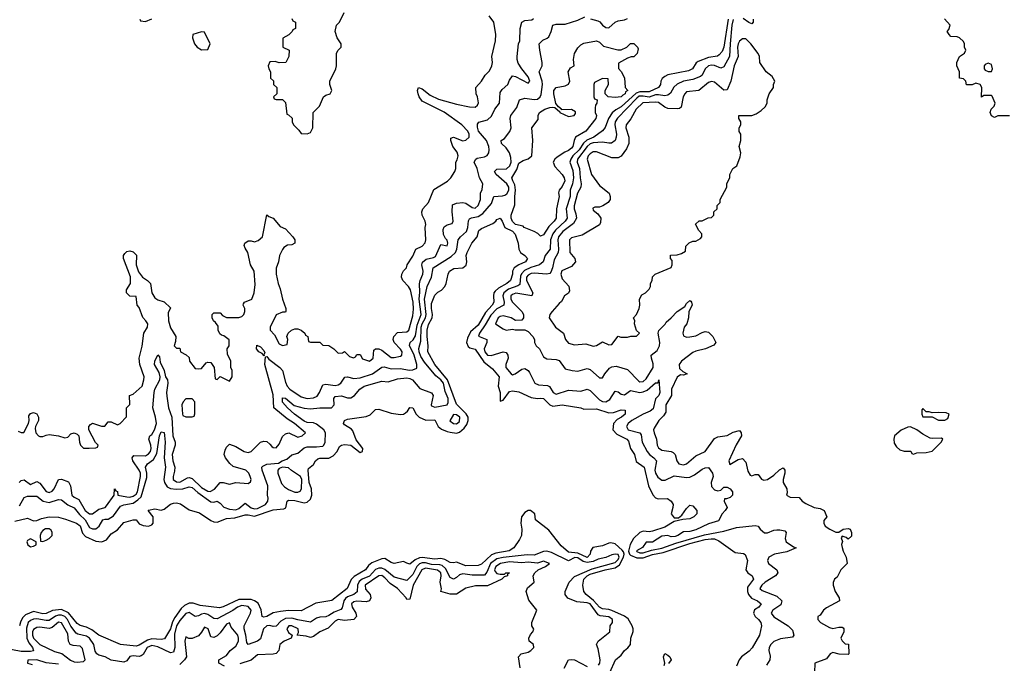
# Model space of a CAD drawing. Header units: inches. Extents: x 2601682 to 2755810, y 449311 to 584050.
# Tile 201 of 256: x 2634601 to 2640933, y 510589 to 514726. Entities that reach past the tile are written whole.
import ezdxf

# ---------------------------------------------------------------- set-up
doc = ezdxf.new("R2010")
doc.units = ezdxf.units.IN
doc.header["$MEASUREMENT"] = 0
doc.layers.add('C6531', color=7, linetype='Continuous')
doc.layers.add('C6541', color=7, linetype='Continuous')

msp = doc.modelspace()

# ---------------------------------------------------------------- linework, layer by layer
at = {"layer": 'C6531', "color": 2}
for points, elevation in [([(2634590, 512082), (2634610, 512072), (2634627.3, 512072.7), (2634658, 512130), (2634662, 512150), (2634660.4, 512179.6), (2634670, 512194), (2634690, 512202), (2634710, 512192), (2634722, 512170), (2634722, 512150), (2634702, 512110), (2634701, 512099), (2634704.7, 512070), (2634722, 512050), (2634730, 512046), (2634750, 512046.8), (2634770, 512056), (2634790, 512058.8), (2634850, 512051), (2634890, 512038), (2634910, 512042), (2634930, 512064.7), (2634951.1, 512071.1), (2634970, 512062), (2634982, 512050), (2634984.7, 512010), (2634992, 511990), (2635010, 511972), (2635048.4, 511971.6), (2635090, 511974), (2635102, 511978), (2635106, 511990), (2635087.3, 512007.3), (2635046, 512090), (2635046, 512110), (2635056.4, 512123.6), (2635070, 512132), (2635127.3, 512112.7), (2635147.3, 512112.7), (2635170, 512142), (2635190, 512142), (2635230, 512122), (2635246, 512130), (2635287.3, 512172.7), (2635288, 512230), (2635308.4, 512251.6), (2635306, 512310), (2635330, 512318), (2635388, 512370), (2635399, 512410), (2635402, 512430), (2635374, 512510), (2635368.7, 512550), (2635388.4, 512628.4), (2635399, 512710), (2635422, 512750), (2635424, 512770), (2635412.7, 512790), (2635392, 512812), (2635370, 512875.3), (2635355.3, 512890), (2635350, 512946), (2635310, 512948), (2635288, 512970), (2635288, 512990), (2635313.2, 513030), (2635312.7, 513072.7), (2635268.7, 513190), (2635268.7, 513210), (2635276, 513224), (2635290, 513236), (2635310, 513240.7), (2635330, 513234), (2635352.5, 513212.5), (2635350.6, 513150), (2635365.5, 513105.5), (2635390, 513071), (2635422, 513050), (2635442, 513030), (2635451, 512970), (2635470, 512938), (2635490, 512924.7), (2635530, 512912), (2635570, 512874), (2635571.1, 512871.1), (2635556, 512844), (2635558, 512790), (2635570, 512744.7), (2635604.7, 512690), (2635603.6, 512656.4), (2635594, 512630), (2635610, 512614), (2635630, 512614), (2635634, 512590), (2635671.6, 512571.6), (2635690, 512554), (2635692, 512530), (2635730, 512484.7), (2635750, 512481), (2635770, 512484.7), (2635800.2, 512519.8), (2635810, 512524.7), (2635830, 512522), (2635851.3, 512490), (2635858, 512418), (2635870, 512414), (2635890, 512432), (2635950, 512402), (2635968, 512430), (2635968, 512470), (2635958, 512490), (2635958, 512530), (2635936.4, 512576.4), (2635935.3, 512610), (2635948, 512630), (2635947.3, 512667.3), (2635913.6, 512693.6), (2635898, 512698), (2635887.3, 512707.3), (2635878, 512730), (2635876.4, 512756.4), (2635860.4, 512780.4), (2635848, 512790), (2635838, 512810), (2635838, 512830), (2635850, 512842), (2635890, 512842), (2635904.7, 512824.7), (2635931.3, 512811.3), (2635950, 512811), (2636010, 512811.3), (2636030, 512818), (2636042, 512830), (2636048.7, 512850), (2636048.7, 512870), (2636038, 512890), (2636040.4, 512899.6), (2636046, 512910), (2636094, 512930), (2636109.2, 512970), (2636115.1, 513024.9), (2636109.3, 513110), (2636086, 513150), (2636069, 513230), (2636050, 513258), (2636044.7, 513275.3), (2636048.7, 513290), (2636070, 513304.7), (2636090, 513304.7), (2636110, 513298), (2636133.6, 513306.4), (2636162, 513330), (2636190, 513472), (2636202, 513462), (2636230.5, 513450.5), (2636276.9, 513396.9), (2636310, 513382), (2636358, 513330), (2636371, 513310), (2636370, 513288.7), (2636350, 513279), (2636323.5, 513276.5), (2636298.8, 513261.2), (2636290, 513248.7), (2636271, 513210), (2636266, 513170), (2636251.1, 513128.9), (2636251, 513090), (2636262.8, 513030), (2636276.8, 512996.8), (2636291, 512930), (2636312, 512870), (2636312, 512850), (2636310, 512846), (2636290, 512846), (2636250, 512828), (2636212, 512750), (2636212, 512730), (2636239.8, 512699.8), (2636270, 512642), (2636290, 512632), (2636322, 512638), (2636326, 512670), (2636318, 512690), (2636328, 512710), (2636349, 512731), (2636370, 512738), (2636390, 512738), (2636410.9, 512730.9), (2636434, 512710), (2636438, 512698), (2636454, 512690), (2636458, 512658), (2636470, 512654), (2636530, 512654), (2636550, 512634), (2636590, 512632), (2636622, 512610), (2636650, 512582), (2636676.4, 512583.6), (2636690, 512594), (2636721, 512561), (2636747.3, 512552.7), (2636760.4, 512559.6), (2636770, 512574), (2636790, 512574), (2636806.4, 512546.4), (2636850, 512531.3), (2636873.2, 512550), (2636878, 512602), (2636890, 512611.3), (2636910, 512611), (2636930, 512601), (2636990, 512554.8), (2637010, 512554), (2637050, 512562.8), (2637059, 512570), (2637060.9, 512590), (2637050, 512609), (2637009, 512650), (2637002.7, 512670), (2637006, 512690), (2637030, 512714.8), (2637090, 512720.5), (2637102.7, 512730), (2637130, 512822), (2637134.3, 512865.7), (2637132.3, 512910), (2637114.5, 512990), (2637102, 513010), (2637065.2, 513050), (2637056, 513070), (2637059, 513090), (2637070, 513112), (2637088.9, 513131.1), (2637093.2, 513150), (2637130, 513206), (2637149, 513250), (2637190, 513271), (2637209.3, 513290.7), (2637212.7, 513310), (2637209.4, 513389.4), (2637213.6, 513410), (2637209.4, 513430), (2637189.5, 513470), (2637187, 513490), (2637194.5, 513510), (2637230, 513551), (2637264.7, 513635.3), (2637351.3, 513688.7), (2637372.7, 513710), (2637399.3, 513750), (2637405.2, 513770), (2637406, 513810), (2637414.9, 513825.1), (2637420.5, 513850), (2637414.3, 513874.3), (2637387.3, 513910), (2637372.7, 513950), (2637374.6, 513965.4), (2637390, 513970.7), (2637450, 513947.7), (2637470, 513950.8), (2637492.3, 513970), (2637491.6, 513990), (2637482, 514010), (2637444.5, 514050), (2637331, 514131), (2637190, 514202.7), (2637169.7, 514229.7), (2637163.7, 514250), (2637159, 514270), (2637166, 514290), (2637190, 514281), (2637241.3, 514241.3), (2637294.2, 514214.2), (2637410, 514183.1), (2637494, 514166), (2637530, 514164.9), (2637544.1, 514175.9), (2637552.1, 514192.1), (2637546, 514230), (2637537.2, 514250), (2637535.3, 514290), (2637570, 514331.3), (2637594, 514370), (2637622, 514398), (2637638, 514430), (2637640.9, 514450), (2637637.2, 514490), (2637661.2, 514590), (2637662.7, 514630), (2637649.4, 514709.4), (2637621.2, 514750)], 26), ([(2634597, 511750), (2634610, 511764.9), (2634630, 511767.3), (2634670, 511738.8), (2634710, 511758), (2634730, 511746), (2634770, 511693.4), (2634790, 511686.7), (2634810, 511695.5), (2634822.9, 511710), (2634849.5, 511770.5), (2634870, 511773.4), (2634915.1, 511755.1), (2634928.5, 511730), (2634936.4, 511670), (2634950, 511656.4), (2634980.9, 511640.9), (2635021.3, 511570), (2635050, 511550.4), (2635070, 511550.4), (2635110, 511579.5), (2635149.7, 511590.3), (2635159.8, 511600.2), (2635209, 511670), (2635210, 511711.3), (2635218, 511698), (2635230, 511694), (2635232, 511670), (2635290, 511659.6), (2635310, 511657.6), (2635330, 511662.2), (2635350, 511675.3), (2635358, 511690), (2635378.7, 511790), (2635378, 511810), (2635369.7, 511830), (2635327.8, 511890), (2635324.5, 511910), (2635335.5, 511924.5), (2635410, 511922), (2635430, 511934.4), (2635441.1, 511950), (2635445.7, 511970), (2635443.5, 511990), (2635431.5, 512030), (2635437, 512050), (2635450, 512060.4), (2635468.6, 512090), (2635479.8, 512130), (2635475.1, 512170), (2635456.9, 512230), (2635465.1, 512330), (2635469.8, 512350.2), (2635501.3, 512410), (2635503.6, 512430), (2635498.4, 512458.4), (2635467.6, 512510), (2635470, 512532), (2635490, 512571), (2635498.8, 512558.8), (2635504, 512524), (2635530, 512472), (2635539.1, 512430), (2635550.4, 512410), (2635553.4, 512390), (2635544.2, 512330), (2635546.3, 512306.3), (2635557, 512230), (2635579, 512170), (2635586, 512050), (2635601.6, 512010), (2635601.6, 511990), (2635581.7, 511930), (2635584.6, 511890), (2635598, 511850), (2635596.9, 511823.1), (2635587.2, 511790), (2635588.5, 511770), (2635610, 511754.4), (2635630, 511752.2), (2635679.7, 511780.3), (2635690, 511783.1), (2635710, 511777.6), (2635770, 511718.9), (2635810, 511694.9), (2635826.2, 511693.8), (2635852.8, 511707.2), (2635890, 511750.7), (2635910, 511750.6), (2635950, 511740.7), (2635990, 511750.5), (2636070, 511744.9), (2636085.2, 511754.8), (2636089.2, 511770), (2636083.7, 511790), (2636074.5, 511810), (2636056, 511830), (2635974.3, 511854.3), (2635952.6, 511872.6), (2635924.5, 511910), (2635916.2, 511930), (2635921.6, 511958.4), (2635930, 511978), (2635950, 511998), (2635990, 511982.8), (2636044.7, 511950), (2636070, 511944), (2636090, 511951), (2636150, 512011), (2636170, 512016), (2636190, 512014.8), (2636210, 511998), (2636221.4, 511981.4), (2636230, 511976), (2636250, 511974.8), (2636270, 511998), (2636290, 512046), (2636310, 512064), (2636330.7, 512070.7), (2636390, 512042.8), (2636418, 512050), (2636439, 512070), (2636369, 512130), (2636320.8, 512160.8), (2636235.1, 512230), (2636230, 512315.3), (2636177.6, 512510), (2636181.2, 512558.8), (2636190, 512561), (2636203.8, 512543.8), (2636273.4, 512490), (2636290.3, 512470.3), (2636310, 512396), (2636321.6, 512370), (2636337.3, 512350), (2636410, 512301.6), (2636450, 512290.5), (2636490, 512296.3), (2636513.6, 512306.4), (2636529.3, 512330), (2636550, 512378), (2636570, 512382.8), (2636630, 512374.4), (2636650, 512379.3), (2636666, 512390), (2636692.7, 512427.3), (2636710, 512430.6), (2636750, 512420.4), (2636790, 512424.2), (2636870, 512450.3), (2636930, 512492.2), (2636945.3, 512494.7), (2636990, 512482.6), (2637050, 512484.2), (2637106.5, 512473.5), (2637130, 512474.9), (2637154.2, 512485.8), (2637155.1, 512510), (2637137.8, 512570), (2637108, 512632), (2637111.8, 512650), (2637131.6, 512668.4), (2637146.4, 512693.6), (2637157.8, 512762.2), (2637182.9, 512830), (2637170.7, 512930), (2637174.7, 512974.7), (2637172.7, 513027.3), (2637175.6, 513050), (2637193, 513090), (2637195.1, 513110), (2637187.6, 513150), (2637191.6, 513168.4), (2637214.3, 513185.7), (2637262.8, 513197.2), (2637275.3, 513204.7), (2637310, 513281), (2637350, 513272), (2637355.1, 513290), (2637350, 513308), (2637338.6, 513318.6), (2637325.6, 513345.6), (2637323.6, 513376.4), (2637330, 513394.8), (2637350, 513407.7), (2637383.1, 513416.9), (2637389, 513430), (2637381.6, 513490), (2637383.7, 513536.3), (2637410, 513547.7), (2637450.6, 513550.6), (2637470, 513546.8), (2637510, 513519.1), (2637530, 513514), (2637550, 513531.3), (2637565.2, 513570), (2637565.2, 513610), (2637574.2, 513634.2), (2637578.4, 513670), (2637558, 513710), (2637544, 513770), (2637524, 513810), (2637534, 513830), (2637543.9, 513836.1), (2637590, 513845.5), (2637606.6, 513853.4), (2637617.2, 513870), (2637619.5, 513890), (2637617.6, 513910), (2637603.6, 513950), (2637551.8, 514010), (2637544.1, 514035.9), (2637545.2, 514054.8), (2637553.6, 514066.4), (2637610, 514082.8), (2637634.5, 514105.5), (2637657.2, 514150), (2637686, 514190), (2637690, 514258), (2637703.3, 514276.7), (2637739.3, 514310), (2637750, 514338), (2637770, 514364.7), (2637790, 514361), (2637870, 514318), (2637882, 514330), (2637870, 514359), (2637829.5, 514409.5), (2637806.8, 514446.8), (2637799.3, 514470), (2637799.3, 514490), (2637809.2, 514570), (2637817.2, 514590), (2637819.5, 514670), (2637829.2, 514710), (2637850, 514720.7), (2637894, 514726), (2637906, 514734)], 22), ([(2634598.4, 511601.6), (2634630, 511654.9), (2634650, 511663.8), (2634710, 511663), (2634751.5, 511631.6), (2634790, 511622.6), (2634850, 511642.4), (2634870, 511640.4), (2634910, 511608.2), (2634950, 511588), (2634985.3, 511545.3), (2635022.3, 511510), (2635050, 511462.4), (2635070, 511452.4), (2635090, 511453), (2635112.7, 511470), (2635135.3, 511510), (2635150, 511516.3), (2635170, 511516.3), (2635204.2, 511535.8), (2635250, 511599.1), (2635270, 511608), (2635330, 511617.4), (2635361.3, 511638.7), (2635380.9, 511659.1), (2635417.6, 511782.4), (2635419.3, 511810), (2635409.8, 511850.2), (2635423.7, 511870), (2635460.6, 511899.4), (2635483.5, 511936.5), (2635499.6, 512050), (2635510, 512076), (2635530, 512072), (2635532.8, 512052.8), (2635535.8, 512010), (2635530.3, 511910), (2635537.6, 511850), (2635528.7, 511770), (2635532, 511750), (2635550, 511723.8), (2635571.5, 511711.5), (2635607.3, 511707.3), (2635650, 511710.2), (2635690, 511722.6), (2635710, 511718), (2635746.2, 511686.2), (2635830, 511627.3), (2635850, 511624), (2635870.5, 511630.5), (2635890, 511618.8), (2635912.7, 511592.8), (2635950, 511578.9), (2635990, 511575.3), (2636010, 511584.6), (2636050, 511618), (2636090, 511587.6), (2636110, 511582), (2636130, 511583.9), (2636181.6, 511610), (2636196.2, 511630), (2636199.5, 511650), (2636195.1, 511670), (2636195.6, 511730), (2636159.5, 511830), (2636159, 511850), (2636164.1, 511855.9), (2636190, 511868), (2636265.6, 511874.4), (2636288, 511890), (2636318.9, 511901.1), (2636352, 511928), (2636390, 511940.4), (2636430, 511974), (2636450, 511981.3), (2636510, 511979.5), (2636550, 511985.5), (2636557.2, 511990), (2636565.1, 512010), (2636567.8, 512070), (2636556.2, 512090), (2636510, 512125.4), (2636490, 512135.1), (2636450, 512137.4), (2636430, 512144.4), (2636367.8, 512190), (2636322.9, 512230), (2636290, 512266.6), (2636290, 512294.8), (2636310, 512292.4), (2636365.9, 512245.8), (2636430, 512228.8), (2636470, 512224.9), (2636530, 512231.6), (2636606, 512230), (2636622.7, 512250), (2636622, 512290), (2636630, 512302.8), (2636670, 512307.7), (2636710, 512294.8), (2636730, 512296), (2636754, 512310), (2636788.7, 512350), (2636815.3, 512370), (2636930, 512402.8), (2636970, 512398.8), (2637030, 512418.4), (2637090, 512423.7), (2637110, 512420.3), (2637127.7, 512410), (2637174.7, 512354.7), (2637248.2, 512328.2), (2637259.1, 512310), (2637247.3, 512250), (2637250, 512244.7), (2637270, 512236.3), (2637349.5, 512250.5), (2637355.6, 512264.4), (2637356, 512290), (2637336.1, 512336.1), (2637325.4, 512390), (2637310, 512410.9), (2637277.3, 512437.3), (2637204.1, 512524.1), (2637180.7, 512560.7), (2637169.8, 512590.2), (2637168.6, 512611.4), (2637179.6, 512660.4), (2637183.4, 512750), (2637189.4, 512770.6), (2637210.7, 512810), (2637214.8, 512830), (2637205.3, 512930), (2637220.4, 513010), (2637249.7, 513070), (2637259.6, 513130), (2637376.4, 513203.6), (2637402.6, 513230), (2637412.6, 513250), (2637420.5, 513310), (2637435.6, 513330), (2637475.2, 513364.8), (2637483.9, 513390), (2637487.2, 513432.8), (2637494.3, 513445.7), (2637507.3, 513452.7), (2637550, 513462), (2637578.7, 513481.3), (2637635.8, 513544.2), (2637649.7, 513590.3), (2637706.5, 513593.5), (2637721.4, 513598.5), (2637733.5, 513606.5), (2637747.1, 513630), (2637746.2, 513650), (2637734.5, 513670), (2637666, 513730), (2637654.5, 513750), (2637670, 513765.5), (2637732.3, 513767.7), (2637753.9, 513786.1), (2637761.1, 513810), (2637760.5, 513840.5), (2637750.9, 513870.9), (2637730, 513902.7), (2637699, 513930), (2637698, 513950), (2637718, 513962), (2637753.3, 514006.7), (2637760.7, 514030), (2637755.1, 514090), (2637759.3, 514110), (2637797.5, 514162.5), (2637815.3, 514210), (2637850, 514221.6), (2637910, 514213.1), (2637930, 514215.3), (2637947.6, 514230), (2637955.4, 514244.6), (2637964.2, 514310), (2637961.7, 514330), (2637941.2, 514390), (2637960.9, 514430), (2637960.9, 514450), (2637945.2, 514530), (2637942, 514570), (2637964.7, 514595.3), (2637993.6, 514606.4), (2638004, 514616), (2638019, 514650), (2638030, 514691.3), (2638050, 514698), (2638110, 514697.3), (2638190, 514723), (2638236, 514744)], 18), ([(2635374, 514730), (2635378, 514718), (2635410, 514714), (2635450, 514732)], 30), ([(2636350, 514734), (2636358, 514718), (2636374, 514710), (2636374, 514670), (2636358, 514662), (2636354, 514650), (2636331.1, 514628.9), (2636292.7, 514607.3), (2636294, 514550), (2636334, 514530), (2636332, 514490), (2636312, 514450), (2636270, 514448), (2636243.6, 514456.4), (2636210, 514455.3), (2636198, 514430), (2636202, 514410), (2636214, 514390), (2636214, 514350), (2636232.7, 514332.7), (2636234, 514310), (2636254, 514290), (2636254, 514250), (2636234, 514230), (2636238, 514218), (2636250, 514214), (2636290, 514214), (2636310, 514194), (2636318, 514118), (2636330, 514114), (2636352.7, 514092.7), (2636354, 514070), (2636362, 514050), (2636396.9, 514016.9), (2636410, 513994), (2636450, 513992), (2636470, 514002), (2636486, 514030), (2636488, 514130), (2636528.9, 514171.1), (2636555.3, 514230), (2636570, 514241), (2636598, 514250), (2636608.7, 514270), (2636595.3, 514310), (2636595.3, 514330), (2636634, 514410), (2636639, 514430), (2636638, 514510), (2636648.9, 514531.1), (2636668, 514550), (2636668, 514570), (2636642, 514610), (2636628.9, 514651.1), (2636638, 514690), (2636658, 514710), (2636688.4, 514771.6)], 30), ([(2639157.1, 514730), (2639128.5, 514550), (2639118, 514522), (2639100.3, 514499.7), (2639088.5, 514491.5), (2639030, 514483.5), (2638963.4, 514456.6), (2638951.8, 514448.2), (2638928.7, 514411.3), (2638902.6, 514397.4), (2638770, 514371.1), (2638750, 514362), (2638732.7, 514347.3), (2638723.7, 514330), (2638721.3, 514310), (2638708.9, 514291.1), (2638650, 514262.2), (2638590, 514262.8), (2638566.2, 514253.8), (2638470, 514165.1), (2638434.3, 514145.7), (2638412.3, 514127.7), (2638388.2, 514091.8), (2638367.2, 514032.8), (2638348.9, 514011.1), (2638293, 513970), (2638247.7, 513952.3), (2638227, 513933), (2638198.2, 513890), (2638159.1, 513850), (2638144.9, 513830), (2638139.5, 513810), (2638157.4, 513757.4), (2638161.8, 513710), (2638156.5, 513670), (2638140.2, 513630), (2638140.8, 513590), (2638115.2, 513510), (2638122, 513450), (2638108.8, 513430), (2638046.8, 513373.2), (2638029.5, 513350.5), (2638015.2, 513310), (2638012, 513250), (2637980.7, 513210), (2637967.3, 513170), (2637942.8, 513150), (2637887.2, 513132.8), (2637847, 513113), (2637828.1, 513091.9), (2637822.7, 513077.3), (2637816.4, 513023.6), (2637805.5, 513014.5), (2637745.5, 512994.5), (2637714.9, 512970), (2637708, 512950), (2637716.9, 512910), (2637714.9, 512890), (2637670, 512866.4), (2637630, 512827.1), (2637595.2, 512764.8), (2637557.1, 512710), (2637551.3, 512691.3), (2637606, 512670), (2637604.9, 512650), (2637588.9, 512610), (2637592.4, 512590), (2637610, 512568.7), (2637632.5, 512567.5), (2637710, 512590.5), (2637730, 512586), (2637740.7, 512570), (2637742, 512550), (2637728, 512510), (2637728, 512490), (2637761, 512450), (2637770, 512444), (2637788, 512450), (2637830, 512478.8), (2637850, 512484.7), (2637870, 512471.3), (2637879, 512459), (2637914, 512390), (2637938, 512378), (2637994.4, 512374.4), (2638008.5, 512368.5), (2638030.8, 512330), (2638050, 512319.3), (2638130, 512345.5), (2638210, 512339.1), (2638250, 512350.6), (2638270, 512342), (2638330, 512281.6), (2638350, 512272.4), (2638370, 512270.4), (2638396.2, 512283.8), (2638430, 512337.3), (2638450, 512334), (2638470, 512318.8), (2638490, 512314), (2638530, 512342), (2638590, 512330.3), (2638610, 512334.3), (2638635.9, 512344.1), (2638690, 512391.3), (2638707.3, 512392.7), (2638710.8, 512410.8), (2638718.4, 512330), (2638710.4, 512310), (2638690.3, 512289.7), (2638674.4, 512225.6), (2638654.8, 512210), (2638610, 512191.1), (2638538, 512150), (2638514.9, 512130), (2638503.8, 512110), (2638514.8, 512090), (2638590, 512070.4), (2638598.4, 512058.4), (2638604.9, 512010), (2638635.5, 511950), (2638650.6, 511930), (2638679.1, 511910), (2638696.3, 511890), (2638686, 511830), (2638690.4, 511810), (2638704.8, 511784.8), (2638730, 511765.5), (2638753, 511767), (2638810, 511794.9), (2638890, 511782.4), (2638910, 511784.9), (2638939.8, 511800.2), (2638990, 511837.1), (2639010, 511845.5), (2639030, 511846.8), (2639056.3, 511810), (2639060.7, 511790), (2639047.3, 511750), (2639050, 511724.7), (2639070, 511704.7), (2639090, 511698), (2639110, 511702), (2639130, 511722), (2639150, 511722), (2639170, 511711.3), (2639184.7, 511690), (2639184.7, 511670), (2639170, 511655.3), (2639146, 511646), (2639134, 511646), (2639132, 511630), (2639150.3, 511589.7), (2639138.8, 511570), (2639119.1, 511550), (2639094.8, 511505.2), (2639030, 511485.1), (2638950, 511447.1), (2638910, 511435.4), (2638870, 511433.2), (2638834, 511410), (2638816.2, 511403.8), (2638790, 511402.6), (2638770, 511409.6), (2638730, 511405.2), (2638671.7, 511368.3), (2638630, 511366.6), (2638606.8, 511333.2), (2638568.5, 511311.5), (2638570, 511306.7), (2638590, 511298), (2638610, 511298.5), (2638664.4, 511315.6), (2638730, 511328), (2638820, 511360), (2639005.2, 511414.8), (2639130, 511439), (2639210, 511461.1), (2639330, 511474.9), (2639350, 511470.7), (2639364, 511450), (2639390, 511427.7), (2639410, 511428), (2639450, 511443.8), (2639470, 511446), (2639490, 511447.7), (2639521, 511441), (2639531, 511430), (2639524, 511390), (2639530.8, 511370), (2639576.9, 511336.9), (2639594, 511330), (2639535.1, 511304.9), (2639456, 511290), (2639418, 511270), (2639410.4, 511250), (2639416.3, 511230), (2639471, 511190), (2639476, 511170), (2639460.7, 511150), (2639395.5, 511110), (2639373.4, 511090), (2639361, 511070), (2639375.9, 511055.9), (2639470, 511021.1), (2639503, 510990), (2639495.8, 510964.2), (2639444, 510930), (2639434, 510910), (2639450, 510888.2), (2639542.8, 510830), (2639570, 510801), (2639580.7, 510770), (2639570, 510757.2), (2639494.4, 510745.6), (2639450, 510728.7), (2639431.3, 510710), (2639421, 510690), (2639418.8, 510670), (2639426.4, 510633.6), (2639426, 510610), (2639403.5, 510576.5)], 18), ([(2639190, 514727.3), (2639181, 514690), (2639169.3, 514570), (2639166.7, 514490), (2639130, 514423.7), (2639110, 514414.5), (2639070, 514431.2), (2639050, 514434), (2639030, 514429.6), (2639010.4, 514410), (2638990.3, 514370), (2638978.9, 514361.1), (2638930, 514341.1), (2638870, 514331.2), (2638828.8, 514311.2), (2638808.5, 514291.5), (2638786, 514254), (2638770, 514240.7), (2638750, 514235.8), (2638710, 514243.8), (2638690, 514242.2), (2638650, 514227.5), (2638610, 514234.7), (2638585.9, 514234.1), (2638570, 514222.4), (2638446.4, 514093.6), (2638431.6, 514070), (2638429.1, 514050), (2638438.3, 513990), (2638437.4, 513970), (2638430, 513949.4), (2638406.6, 513933.4), (2638390, 513931.6), (2638350, 513938.9), (2638290, 513934), (2638270, 513928.7), (2638250, 513911), (2638187.2, 513830), (2638186.9, 513810), (2638202, 513770), (2638204.4, 513710), (2638212.4, 513670), (2638210.4, 513650), (2638189.2, 513610.8), (2638167.4, 513530), (2638166.7, 513510), (2638178.6, 513478.5), (2638180.9, 513450), (2638163.4, 513416.6), (2638094.9, 513365.1), (2638066.3, 513330), (2638060.9, 513310), (2638066.7, 513250), (2638064.6, 513230), (2638037.5, 513182.5), (2638027.9, 513130), (2638017.3, 513102.7), (2638010, 513093.6), (2637990.3, 513089.7), (2637910, 513096.8), (2637890, 513094), (2637870, 513083.6), (2637860.9, 513070), (2637860.2, 513050), (2637900.7, 512970), (2637894, 512950), (2637792.2, 512967.8), (2637770, 512959.6), (2637759.3, 512950), (2637760.3, 512930), (2637770.4, 512910), (2637830.3, 512850.3), (2637840.7, 512830), (2637841, 512810), (2637830, 512795.3), (2637790, 512793.2), (2637762, 512810), (2637710, 512822.7), (2637690, 512818), (2637678.8, 512810), (2637661, 512770), (2637710, 512738), (2637730, 512731), (2637770, 512736), (2637788, 512732), (2637850, 512732), (2637870, 512722), (2637902, 512690), (2637912, 512670), (2637912, 512650), (2637922, 512630), (2637944.7, 512610), (2637970, 512558), (2637990, 512546.8), (2638050, 512541), (2638070, 512534.8), (2638110, 512481), (2638154, 512470), (2638190, 512467.3), (2638250, 512484.7), (2638270, 512478), (2638330, 512424.7), (2638350, 512424.7), (2638364, 512450), (2638394.8, 512485.2), (2638410, 512494.8), (2638438, 512498), (2638510, 512477.3), (2638582.9, 512402.9), (2638590, 512398), (2638610, 512399.3), (2638630, 512417.3), (2638674.3, 512490), (2638674.5, 512514.5), (2638663.6, 512550), (2638662.7, 512570), (2638701, 512599), (2638716.2, 512630), (2638718.4, 512650), (2638706.6, 512710), (2638712, 512728), (2638751.5, 512768.5), (2638758.6, 512781.4), (2638791.5, 512808.5), (2638830, 512850.8), (2638878, 512882), (2638890, 512902), (2638910, 512922), (2638916.9, 512916.9), (2638922, 512910), (2638924.7, 512890), (2638904.7, 512850), (2638902.8, 512810), (2638890.8, 512770), (2638874.8, 512750), (2638866.8, 512710), (2638870, 512694), (2638890, 512686), (2638910, 512686.8), (2638950, 512694.8), (2638990, 512716), (2639010, 512721), (2639030, 512718), (2639058, 512690), (2639078, 512650), (2639065.4, 512634.6), (2639012, 512610), (2638950, 512596), (2638930, 512586.6), (2638857.3, 512530), (2638842, 512510), (2638843.4, 512483.4), (2638864.7, 512464.7), (2638894, 512450), (2638870, 512442), (2638850, 512444), (2638830, 512428.7), (2638793, 512350), (2638793, 512310), (2638755.5, 512250), (2638757, 512203), (2638741.1, 512178.9), (2638710.6, 512150), (2638680.5, 512099.5), (2638677.3, 512090), (2638680.5, 512070), (2638697.3, 512030), (2638700.5, 511990), (2638710, 511974.8), (2638730, 511959.3), (2638790, 511950.8), (2638804, 511944), (2638816, 511930), (2638827.3, 511890), (2638841, 511870), (2638870, 511864), (2638890, 511871), (2638950, 511922.8), (2639009.5, 511950.5), (2639070, 512034.8), (2639090, 512044.9), (2639150, 512054), (2639190, 512074.8), (2639230, 512084.7), (2639241, 512070), (2639242.8, 512050), (2639207.9, 511992.1), (2639161, 511890), (2639167.3, 511867.3), (2639222, 511898), (2639250, 511904.7), (2639270, 511882), (2639284.7, 511824.7), (2639298, 511798), (2639310, 511794), (2639330, 511802), (2639350, 511802), (2639371.6, 511771.6), (2639386, 511766), (2639410, 511771), (2639450, 511798.8), (2639487.2, 511832.8), (2639510, 511844.7), (2639521, 511830), (2639522.8, 511810), (2639510.7, 511770), (2639510.8, 511750), (2639534.8, 511710), (2639536, 511684), (2639532, 511670), (2639556, 511656), (2639614.8, 511654.8), (2639634, 511630), (2639656.9, 511616.9), (2639710, 511591), (2639750, 511584.7), (2639774, 511570), (2639792, 511530), (2639772.7, 511507.3), (2639772, 511490), (2639782, 511470), (2639812, 511450), (2639850, 511431.3), (2639870, 511431.3), (2639898, 511450), (2639930, 511456), (2639942, 511450), (2639951.3, 511430), (2639950, 511406), (2639930, 511386), (2639916.4, 511396.4), (2639890, 511406), (2639884.7, 511395.3), (2639892, 511372), (2639886.8, 511353.2), (2639890, 511334), (2639896, 511310), (2639916, 511270), (2639922, 511230), (2639882, 511190), (2639858, 511142), (2639842, 511130), (2639832.7, 511107.3), (2639832, 511090), (2639844.7, 511050), (2639872, 511010), (2639874, 510990), (2639790, 510946), (2639770.8, 510930), (2639750, 510898), (2639734, 510890), (2639734, 510870), (2639751.6, 510851.6), (2639810, 510818), (2639830, 510812), (2639870, 510822), (2639890, 510822), (2639896.9, 510816.9), (2639902, 510810), (2639902, 510790), (2639882, 510750), (2639890, 510734), (2639910, 510714), (2639931.6, 510711.6), (2639934, 510650), (2639930, 510646), (2639871.6, 510648.4), (2639830, 510658), (2639814, 510650), (2639790, 510618), (2639714, 510590), (2639712, 510530)], 22), ([(2638271.8, 514731.8), (2638318.3, 514718.3), (2638331.7, 514711.7), (2638350, 514690.7), (2638370, 514676.3), (2638390, 514674), (2638430, 514710.8), (2638450, 514719.1), (2638490, 514724.4), (2638510, 514733.4)], 18), ([(2639318.4, 514730), (2639318.8, 514710), (2639310, 514699), (2639290, 514707.3), (2639254.8, 514734.8)], 22), ([(2634570, 511502.8), (2634650, 511522), (2634690, 511504.7), (2634710, 511506), (2634740.2, 511519.8), (2634789.5, 511530.5), (2634850, 511527.3), (2634896.1, 511516.1), (2634966, 511490), (2634990, 511473), (2635004.9, 511424.9), (2635023.8, 511403.8), (2635090, 511374.9), (2635130, 511370.4), (2635158, 511382), (2635190, 511420.7), (2635230, 511446.8), (2635270, 511494.4), (2635330.9, 511510.9), (2635350, 511511.3), (2635370, 511484.7), (2635395.3, 511475.3), (2635430, 511471), (2635450, 511478), (2635459, 511490), (2635459, 511530), (2635428, 511570), (2635430, 511574), (2635470, 511581), (2635510, 511574), (2635530, 511579.1), (2635570, 511610.7), (2635590, 511619.1), (2635610, 511620.5), (2635634.6, 511614.6), (2635690, 511576.3), (2635756.7, 511556.7), (2635830, 511506), (2635850, 511497.1), (2635870, 511495.5), (2635930, 511519.3), (2635984.1, 511524.1), (2636050, 511543.7), (2636070, 511543.7), (2636110, 511534.3), (2636230, 511575.8), (2636298.9, 511581.1), (2636312.3, 511587.7), (2636321.2, 511630), (2636330, 511637.3), (2636370, 511635.6), (2636430, 511620.3), (2636450, 511624.2), (2636470, 511644.9), (2636479.7, 511670), (2636476.4, 511710), (2636463.5, 511750), (2636456, 511830), (2636459, 511841), (2636490, 511866), (2636504, 511890), (2636517.5, 511902.5), (2636531.9, 511908.1), (2636590, 511907.4), (2636617.1, 511922.9), (2636642.9, 511950), (2636657.2, 511982.8), (2636670, 511992), (2636690, 511996), (2636730, 511991.3), (2636790, 511944.7), (2636806, 511950), (2636808, 511970), (2636764.7, 512024.7), (2636743.1, 512083.1), (2636734.6, 512094.6), (2636690, 512122), (2636684, 512130), (2636688.7, 512150), (2636710, 512158.8), (2636830, 512174.8), (2636854.5, 512185.5), (2636890, 512221), (2636910, 512222.8), (2636990, 512197.3), (2637050, 512188), (2637070, 512190.8), (2637081.5, 512198.5), (2637095.3, 512210), (2637110, 512234), (2637130, 512232), (2637150.8, 512190), (2637170.4, 512170.4), (2637212.2, 512152.2), (2637270, 512154), (2637291.7, 512110), (2637313.2, 512093.2), (2637350, 512077.8), (2637370, 512074.3), (2637410, 512068), (2637430, 512074.4), (2637459.8, 512100.2), (2637477.1, 512122.9), (2637484.8, 512150), (2637484.4, 512170), (2637472.6, 512192.6), (2637410, 512254), (2637353.1, 512410), (2637269.7, 512510), (2637226.3, 512590), (2637228.3, 512630), (2637221.1, 512690), (2637222, 512730), (2637230, 512766.8), (2637252.8, 512810), (2637255.4, 512830), (2637248.7, 512870), (2637250, 512902), (2637270, 512954.8), (2637290, 512974), (2637313.6, 512986.4), (2637335.1, 513010), (2637343.7, 513030), (2637356, 513090), (2637366, 513110), (2637393.4, 513126.6), (2637450, 513130.6), (2637471.5, 513148.5), (2637476.2, 513170), (2637472, 513210), (2637478, 513230), (2637509.2, 513290), (2637544, 513330), (2637554, 513370), (2637570, 513382.8), (2637644.8, 513415.2), (2637664, 513430), (2637670, 513442), (2637690, 513450.7), (2637704.7, 513430), (2637721, 513390), (2637770, 513366), (2637787.7, 513347.7), (2637807.3, 513290), (2637811, 513250), (2637821, 513230), (2637850, 513210.8), (2637866.8, 513190), (2637854, 513170), (2637810.3, 513149.7), (2637781, 513130), (2637770.7, 513110), (2637770.5, 513090), (2637756.3, 513050), (2637733, 513030), (2637679.6, 513000.4), (2637658, 512982), (2637650.5, 512970), (2637648.3, 512951.7), (2637650.4, 512910), (2637639.5, 512890), (2637596.5, 512843.5), (2637550, 512763), (2637500.9, 512719.1), (2637481.2, 512678.8), (2637475.3, 512650), (2637484.4, 512624.4), (2637496, 512616), (2637530, 512608.4), (2637585.8, 512525.8), (2637640.9, 512480.9), (2637684.4, 512430), (2637678.7, 512370), (2637691, 512329), (2637690, 512274), (2637710, 512281), (2637750, 512336), (2637770, 512340.7), (2637810, 512333.4), (2637890, 512297.3), (2637930, 512290.8), (2637950, 512294), (2637970, 512290.6), (2638010, 512250.6), (2638030, 512242), (2638090.5, 512250.5), (2638210.5, 512230.5), (2638230, 512222.8), (2638310, 512223.7), (2638390, 512198.4), (2638419.6, 512200.4), (2638470, 512218.8), (2638495.3, 512215.3), (2638494, 512190), (2638470.8, 512170), (2638444.1, 512155.9), (2638420.7, 512130), (2638416.3, 512090), (2638441.8, 512061.8), (2638505.5, 512030), (2638517.1, 512017.1), (2638528.7, 511970), (2638554.4, 511930), (2638565.7, 511885.7), (2638616.3, 511850), (2638644.4, 511730), (2638671.9, 511671.9), (2638690, 511653.4), (2638706.9, 511646.9), (2638768.1, 511648.1), (2638790.4, 511630.4), (2638803, 511610), (2638802, 511590), (2638790.7, 511550), (2638810, 511522.8), (2638837.2, 511522.8), (2638859.1, 511540.9), (2638890, 511584.7), (2638910, 511604.7), (2638930, 511601), (2638954.8, 511570), (2638954.8, 511550), (2638936.3, 511530), (2638910, 511517.6), (2638866.4, 511513.6), (2638810, 511499.3), (2638750, 511463.1), (2638670, 511437.6), (2638650, 511434.7), (2638610, 511438.5), (2638590, 511429.7), (2638548, 511390), (2638527, 511353), (2638516.5, 511310), (2638523.2, 511290), (2638530, 511283.6), (2638570, 511267.8), (2638610, 511266.7), (2638670, 511287.7), (2638740, 511300), (2638910, 511358), (2639010, 511384.5), (2639048.9, 511388.9), (2639070, 511388.7), (2639096.9, 511376.9), (2639201.7, 511301.7), (2639255.5, 511295.5), (2639267.3, 511287.3), (2639280.7, 511250), (2639270.7, 511190), (2639282.8, 511170), (2639310.8, 511150), (2639320.7, 511130), (2639282, 511078), (2639280.9, 511050), (2639288.8, 511030), (2639308.2, 511008.2), (2639346, 510990), (2639370.6, 510970), (2639354, 510950), (2639327.1, 510932.9), (2639319.3, 510910), (2639330.6, 510890), (2639353.4, 510870), (2639367.3, 510850), (2639370.7, 510830), (2639359.3, 510770), (2639311.4, 510688.6), (2639292.4, 510667.6), (2639243, 510630), (2639228.2, 510610), (2639210.6, 510570)], 14), ([(2638396.3, 510530), (2638432.7, 510610), (2638470, 510640.7), (2638489.8, 510670.3), (2638512.3, 510687.7), (2638529.6, 510710), (2638531.1, 510750), (2638545.9, 510794.1), (2638546.2, 510810), (2638539.8, 510830), (2638513.8, 510873.8), (2638490, 510892), (2638410, 510927.7), (2638390, 510934.7), (2638350, 510939.2), (2638330, 510948.7), (2638291.8, 510991.8), (2638243.6, 511030), (2638229.6, 511050), (2638222, 511090), (2638229.7, 511130), (2638249.8, 511150), (2638270, 511161.5), (2638366, 511190), (2638430, 511202.6), (2638458.5, 511221.5), (2638485, 511270), (2638487.6, 511290), (2638484.8, 511304.7), (2638476.3, 511316.3), (2638430, 511356.3), (2638402.8, 511362.8), (2638390, 511362), (2638350, 511343.5), (2638287.2, 511332.8), (2638271.5, 511310), (2638268.7, 511290), (2638250.1, 511269.9), (2638190, 511297), (2638130, 511303.5), (2638083, 511343), (2638004.7, 511444.7), (2637918, 511510), (2637914, 511550), (2637886, 511570), (2637870, 511571.3), (2637850, 511558.4), (2637828.8, 511530), (2637823.1, 511490), (2637830.4, 511450.4), (2637827.4, 511410), (2637815.8, 511384.2), (2637779.1, 511330), (2637748.9, 511311.1), (2637663.7, 511296.3), (2637634.5, 511285.5), (2637570, 511227), (2637550, 511217), (2637470, 511215.1), (2637410, 511238), (2637390, 511234.5), (2637370, 511237.6), (2637335.3, 511255.3), (2637310, 511261.7), (2637270, 511259.2), (2637190, 511269.8), (2637172.8, 511267.2), (2637145.2, 511254.8), (2637110, 511227), (2637090, 511232), (2637070, 511243.7), (2637010, 511229.4), (2636990, 511237), (2636950, 511262.9), (2636930, 511261.3), (2636864.8, 511235.2), (2636843.4, 511216.6), (2636824.9, 511190), (2636752.9, 511147.1), (2636733.3, 511126.7), (2636706, 511070), (2636608.2, 510991.8), (2636505.3, 510974.7), (2636410, 510925.1), (2636330, 510928.3), (2636277.3, 510922.7), (2636230, 510912.7), (2636190.3, 510889.7), (2636170, 510885.1), (2636161.2, 510890), (2636153.4, 510933.4), (2636134.9, 510974.9), (2636111.3, 510991.3), (2636090, 510998.9), (2636010, 510998.5), (2635910, 510951.8), (2635885.1, 510945.1), (2635760.8, 510960.8), (2635715.6, 510975.6), (2635690, 510974.7), (2635659.9, 510960.1), (2635639.9, 510940.1), (2635597.8, 510882.2), (2635584.3, 510855.7), (2635570, 510809.5), (2635533, 510747), (2635510, 510742.4), (2635450, 510746), (2635422.6, 510737.4), (2635370, 510705.6), (2635350, 510698.4), (2635250, 510709), (2635110, 510769.5), (2635064.6, 510804.6), (2635030, 510821.3), (2634990, 510831.6), (2634970, 510844.2), (2634914.1, 510914.1), (2634870, 510935.1), (2634812.4, 510927.6), (2634770, 510908.3), (2634750, 510907.2), (2634690, 510921.6), (2634639, 510901), (2634619, 510881), (2634605.9, 510854.2), (2634599.5, 510830)], 14), ([(2638322.9, 510577.1), (2638332, 510590), (2638334, 510610), (2638322, 510682), (2638309.5, 510710.5), (2638322, 510730), (2638395.3, 510790), (2638399, 510830), (2638413.2, 510850), (2638412.7, 510870), (2638390, 510886.6), (2638334, 510894), (2638320.9, 510900.9), (2638269.4, 510970), (2638250, 510978.5), (2638184.9, 510984.9), (2638126.8, 511006.8), (2638108, 511030), (2638108, 511050), (2638134, 511110), (2638170, 511146.7), (2638283.2, 511196.8), (2638430, 511237.2), (2638450, 511255.8), (2638455.4, 511270), (2638450, 511287.3), (2638430, 511289.7), (2638410, 511285.3), (2638370, 511269.7), (2638321.1, 511258.9), (2638290, 511244.2), (2638250, 511237.3), (2638223.7, 511243.7), (2638190, 511266.8), (2638171.4, 511268.6), (2638130, 511247), (2638021.4, 511301.4), (2637990, 511309.7), (2637970, 511308), (2637910, 511283.1), (2637865.6, 511285.6), (2637710, 511268.3), (2637670, 511259.8), (2637629.2, 511230), (2637605.1, 511174.9), (2637590, 511154.5), (2637510, 511154.7), (2637450, 511164.7), (2637430, 511158), (2637410, 511139.5), (2637390, 511129.5), (2637370, 511140.9), (2637339.1, 511199.1), (2637317.2, 511217.1), (2637302.2, 511222.2), (2637250, 511224.7), (2637210, 511234.3), (2637190, 511234.6), (2637172.2, 511227.8), (2637155.5, 511210), (2637130, 511160.5), (2637090, 511120.7), (2637010, 511143.5), (2636950, 511192.8), (2636930, 511200.4), (2636910, 511200.4), (2636890, 511191.2), (2636850, 511149.8), (2636804.4, 511130), (2636785.1, 511114.9), (2636772.6, 511090), (2636771.4, 511048.6), (2636750.6, 511030), (2636710, 511015.8), (2636695.6, 511004.4), (2636685.5, 510990), (2636675.1, 510944.9), (2636666.1, 510933.9), (2636622.4, 510917.6), (2636590, 510895.6), (2636570, 510887.6), (2636530, 510886.3), (2636510, 510878.7), (2636470, 510853.6), (2636390, 510867.6), (2636350, 510879.3), (2636310, 510876.8), (2636280.7, 510859.3), (2636250, 510827.3), (2636230, 510824.7), (2636210, 510831.1), (2636190, 510829.6), (2636168.9, 510810), (2636150, 510745.2), (2636130, 510731.8), (2636070, 510708.7), (2636062, 510722), (2636055.8, 510770), (2636044, 510810), (2636045.1, 510830), (2636085.6, 510910), (2636089.6, 510930), (2636070, 510953.7), (2636030, 510959.8), (2636001.6, 510950), (2635971.1, 510928.9), (2635870, 510874.3), (2635850, 510875.8), (2635810, 510903.1), (2635790, 510909.7), (2635770, 510905.4), (2635750, 510893), (2635730, 510889.6), (2635690, 510916.3), (2635670, 510909.7), (2635630, 510864.4), (2635608.7, 510830), (2635595.8, 510775.8), (2635598.7, 510690), (2635590, 510661.2), (2635570, 510656.2), (2635490, 510694.5), (2635450, 510702.7), (2635421.1, 510690), (2635394.1, 510645.9), (2635382.6, 510637.4), (2635370, 510631.6), (2635330, 510636.3), (2635310, 510631.5), (2635290, 510605.2), (2635270, 510596.9), (2635189.6, 510609.6), (2635151.3, 510631.3), (2635110, 510642), (2635097.2, 510650), (2635086.6, 510666.6), (2635078.3, 510710), (2635050, 510749.6), (2635030, 510762.6), (2634975.6, 510775.6), (2634962.9, 510782.9), (2634930, 510827.8), (2634908.7, 510870), (2634890.4, 510890.4), (2634870, 510898.2), (2634850, 510898.2), (2634830, 510890.8), (2634790, 510864.8), (2634770, 510863.5), (2634710, 510874.4), (2634690, 510872.8), (2634670, 510864), (2634656, 510850), (2634645.4, 510814.6), (2634646.5, 510750), (2634660.1, 510720.1), (2634683, 510690), (2634690, 510669.6), (2634670, 510664.2), (2634610, 510665.1), (2634510, 510684.4)], 18), ([(2637820.2, 510560.2), (2637808, 510630), (2637826, 510650), (2637870, 510661), (2637888, 510670), (2637908, 510690), (2637906, 510710), (2637878, 510730), (2637875.3, 510750), (2637886.3, 510773.7), (2637902, 510790), (2637907.3, 510807.3), (2637895.3, 510830), (2637894, 510850), (2637926, 510930), (2637875.5, 510995.5), (2637859, 511050), (2637866.3, 511073.7), (2637908.7, 511110), (2637904, 511150), (2637914, 511170), (2637935.3, 511190), (2637982, 511210), (2638008, 511230), (2637970, 511245.2), (2637930, 511233.3), (2637870, 511239.7), (2637830, 511235.4), (2637750, 511240.3), (2637694, 511230), (2637663.7, 511210), (2637654.4, 511190), (2637659, 511179), (2637670, 511165.5), (2637690, 511162), (2637718, 511162), (2637728, 511170), (2637751.3, 511170), (2637738, 511162), (2637738, 511150), (2637715.9, 511144.1), (2637701, 511130), (2637610, 511087), (2637533.3, 511086.7), (2637470, 511071.8), (2637410, 511032.3), (2637370, 511032.7), (2637309.5, 511049.5), (2637313.2, 511066.8), (2637304.2, 511110), (2637311, 511150), (2637309.6, 511170), (2637288.5, 511188.5), (2637210, 511200.3), (2637186.7, 511190), (2637130.3, 511090), (2637110, 511002), (2637090, 510998), (2637086, 511010), (2637029.6, 511070), (2636982.8, 511102.8), (2636950, 511138.7), (2636930, 511153.1), (2636910, 511150.9), (2636821.7, 511090), (2636825.5, 511065.5), (2636854, 511030), (2636859.3, 511010), (2636850.4, 510989.6), (2636830, 510982.9), (2636770, 510987.6), (2636750, 510982.9), (2636735.5, 510970), (2636738.4, 510950), (2636762, 510910), (2636767.7, 510890), (2636750.4, 510869.6), (2636690, 510864.2), (2636650, 510869.5), (2636630, 510860.5), (2636584.7, 510815.3), (2636530, 510792), (2636490, 510761.2), (2636470, 510755.1), (2636443.6, 510763.6), (2636386, 510770), (2636394, 510786), (2636392.7, 510810), (2636350, 510829.4), (2636330.7, 510829.3), (2636319.1, 510810), (2636330, 510786.8), (2636354, 510770), (2636346, 510750), (2636301, 510730), (2636274.8, 510710), (2636267.3, 510670), (2636250, 510652.7), (2636230, 510647), (2636130, 510642.7), (2636090, 510609.4), (2636015.6, 510584.4)], 22), ([(2635918, 510570), (2635882, 510590), (2635882, 510610), (2635930, 510638.8), (2635954, 510670), (2635990, 510698.7), (2636007.4, 510730), (2636008.5, 510750), (2636002.6, 510770), (2635961.2, 510821.2), (2635950, 510848), (2635930, 510841.2), (2635890, 510785.2), (2635870, 510765.2), (2635850, 510754), (2635830, 510758), (2635813.2, 510810), (2635790, 510822), (2635770.8, 510789.2), (2635750, 510765.2), (2635709.1, 510749.1), (2635689, 510749), (2635670, 510758), (2635662, 510730), (2635673.4, 510630), (2635660.7, 510610), (2635630, 510581.2)], 22), ([(2634850, 510583.5), (2634770, 510591.2), (2634711, 510611), (2634652, 510608), (2634651, 510590), (2634681.5, 510581.5)], 22), ([(2638102.7, 510557.3), (2638130, 510610.7), (2638150, 510614), (2638170, 510610.5), (2638250, 510567.3)], 18), ([(2638744.7, 510575.3), (2638749, 510590), (2638742, 510630), (2638749, 510651), (2638770, 510642), (2638782, 510630), (2638791, 510610), (2638772.7, 510587.3)], 10)]:
    msp.add_lwpolyline(points, dxfattribs=dict(at, elevation=elevation))
for points, elevation in [([(2635770, 514648), (2635714, 514630), (2635712, 514610), (2635724.7, 514570), (2635742, 514550), (2635770, 514532), (2635810, 514534), (2635826, 514570), (2635790, 514646)], 30), ([(2639270, 514604), (2639250, 514604), (2639230, 514588.7), (2639222, 514570), (2639218, 514550), (2639221.6, 514490), (2639194.9, 514430), (2639174, 514330), (2639150, 514275.3), (2639130, 514274), (2639070, 514325.2), (2639050, 514329.3), (2639030, 514322), (2638968.1, 514271.9), (2638890, 514262), (2638878, 514250), (2638868.2, 514230), (2638855.2, 514164.8), (2638844, 514156), (2638830, 514152.7), (2638770, 514155.1), (2638750, 514163.7), (2638710, 514193.3), (2638690, 514196.3), (2638607.9, 514192.1), (2638566, 514150), (2638530.4, 514089.6), (2638500.7, 514050), (2638499.1, 514030), (2638518.4, 513970), (2638519.3, 513930), (2638503.4, 513896.6), (2638470, 513849.2), (2638450, 513838), (2638410, 513838.4), (2638310, 513876.2), (2638290, 513876.2), (2638270, 513864.5), (2638257.1, 513850), (2638250.4, 513830), (2638278, 513730), (2638330, 513660.7), (2638391.3, 513610), (2638398, 513590), (2638398, 513570), (2638384.7, 513550), (2638350.9, 513529.1), (2638330, 513522), (2638299.6, 513520.4), (2638286, 513514), (2638290, 513502), (2638318, 513478), (2638338, 513450), (2638336.9, 513423.1), (2638330, 513408), (2638218.5, 513341.5), (2638150, 513324), (2638136, 513310), (2638139.1, 513230), (2638170.8, 513190), (2638174.8, 513170), (2638150, 513139.3), (2638088.5, 513111.5), (2638082, 513090), (2638090, 513060.7), (2638132.7, 513012.7), (2638137.3, 512982.7), (2638130.8, 512969.2), (2638104.7, 512950), (2638086, 512914), (2638070, 512902), (2638024.7, 512850), (2638011.3, 512830), (2638006, 512810), (2638046, 512750), (2638098.8, 512710), (2638111, 512670), (2638130, 512646.8), (2638170, 512636), (2638242, 512642), (2638290, 512626.8), (2638310, 512630.8), (2638350, 512654.8), (2638390, 512636), (2638410, 512638), (2638449.1, 512690.9), (2638466, 512686), (2638510, 512686), (2638531.6, 512691.6), (2638567.3, 512692.7), (2638586, 512710), (2638568.4, 512728.4), (2638555.3, 512770), (2638558, 512790), (2638548, 512810), (2638568.7, 512831.3), (2638584, 512870), (2638588.7, 512890), (2638588, 512930), (2638602, 512958), (2638626, 512970), (2638650, 512994), (2638658, 513010), (2638658, 513030), (2638668, 513050), (2638670, 513074), (2638688.7, 513091.3), (2638790, 513134), (2638798, 513150), (2638798, 513178), (2638786, 513190), (2638787.3, 513212.7), (2638830, 513214), (2638856.4, 513223.6), (2638882, 513238), (2638886, 513270), (2638907.3, 513292.7), (2638930, 513302), (2638950, 513302), (2638980.4, 513319.6), (2638988, 513330), (2638988, 513350), (2638968, 513370), (2638947.3, 513412.7), (2638970, 513434), (2638990, 513434), (2639028.4, 513451.6), (2639050, 513454), (2639066, 513470), (2639066, 513490), (2639086, 513510), (2639087.3, 513532.7), (2639106, 513550), (2639106, 513570), (2639148, 513650), (2639148, 513670), (2639167.3, 513712.7), (2639168.4, 513731.6), (2639188, 513770), (2639213.6, 513786.4), (2639234.6, 513845.4), (2639238, 513870), (2639228.7, 513910), (2639238, 513950), (2639238, 513990), (2639228.4, 514008.4), (2639228, 514030), (2639238, 514050), (2639238, 514070), (2639226, 514090), (2639226, 514110), (2639310, 514111.3), (2639338, 514122), (2639370, 514142), (2639394.6, 514165.4), (2639408, 514190), (2639408, 514210), (2639422, 514250), (2639448, 514290), (2639448, 514310), (2639458, 514330), (2639440.4, 514360.4), (2639402, 514390), (2639362, 514450), (2639359, 514490), (2639350, 514508), (2639304, 514570)], 26), ([(2638448.4, 514531.6), (2638468.4, 514531.6), (2638506, 514550), (2638530, 514574), (2638550, 514574), (2638574, 514550), (2638578, 514538), (2638571.1, 514508.9), (2638550, 514488), (2638532.7, 514487.3), (2638510, 514478), (2638452.7, 514447.3), (2638452.7, 514412.7), (2638470, 514394), (2638491.6, 514351.6), (2638494, 514290), (2638511, 514270), (2638498, 514262), (2638494.8, 514250), (2638478.8, 514241.2), (2638470, 514229.5), (2638430, 514225.2), (2638386, 514230), (2638366, 514250), (2638366, 514270), (2638388, 514310), (2638386, 514346), (2638350, 514348), (2638298, 514322), (2638294, 514310), (2638294, 514230), (2638298, 514218), (2638314, 514210), (2638312, 514190), (2638303.6, 514176.4), (2638301, 514159), (2638302.8, 514130), (2638310.7, 514110), (2638306, 514090), (2638241, 514010), (2638176, 513970), (2638166.8, 513950), (2638158, 513910), (2638150, 513900.9), (2638130, 513884.5), (2638105.8, 513874.2), (2638057.6, 513842.4), (2638042.8, 513830), (2638030.8, 513810), (2638042.4, 513782.4), (2638090.7, 513730), (2638102.8, 513710), (2638107.3, 513690), (2638090, 513653.2), (2638070.7, 513630), (2638066.4, 513613.6), (2638070.6, 513590), (2638053.4, 513510), (2638050.4, 513450), (2638039.1, 513430), (2638003.1, 513396.9), (2637970, 513344), (2637950, 513335.3), (2637932.5, 513352.5), (2637910, 513365.2), (2637846, 513390), (2637838, 513398), (2637790, 513408.7), (2637769.4, 513429.4), (2637762.7, 513450), (2637760.9, 513470), (2637784.8, 513535.2), (2637784.7, 513590), (2637789.8, 513630), (2637785.3, 513665.3), (2637771.8, 513690), (2637767, 513710), (2637797.7, 513762.3), (2637810, 513804.7), (2637838, 513822), (2637870, 513831), (2637895.3, 513850), (2637901.2, 513950), (2637895.3, 514030), (2637935.3, 514084.7), (2637935.3, 514110), (2637944, 514130), (2637978, 514150), (2638010, 514161), (2638030, 514164.7), (2638042, 514162), (2638074, 514134), (2638074, 514130), (2638130, 514104.7), (2638166, 514110), (2638176.4, 514123.6), (2638174.6, 514134.6), (2638150, 514148), (2638086, 514146), (2638086, 514150), (2638066, 514166), (2638048, 514188), (2638035.3, 514250), (2638035.3, 514270), (2638050, 514290.8), (2638110, 514301), (2638130, 514312), (2638139, 514330), (2638129, 514391), (2638143.1, 514416.9), (2638166, 514430), (2638162, 514470), (2638169, 514509), (2638190, 514544.7), (2638210, 514564.7), (2638230, 514576), (2638310, 514591), (2638330, 514582), (2638356, 514556)], 14), ([(2636174, 512566), (2636170, 512568), (2636159.6, 512579.6), (2636139.3, 512590), (2636123.7, 512610), (2636126.3, 512633.7), (2636150, 512622.8), (2636170, 512598.8), (2636176.3, 512583.7), (2636171.3, 512571.3)], 22), ([(2635670, 512288.7), (2635651.3, 512270), (2635642.8, 512250), (2635646.8, 512190), (2635650, 512182), (2635670, 512174), (2635710, 512174), (2635722, 512178), (2635727.3, 512192.7), (2635728, 512270), (2635710, 512288)], 26), ([(2637390, 512189.2), (2637367.5, 512147.5), (2637390, 512130.8), (2637410, 512128.8), (2637430, 512144), (2637431.2, 512170), (2637410, 512187)], 18), ([(2636290.9, 511849.1), (2636270, 511842), (2636261, 511830), (2636260.7, 511810), (2636284.2, 511744.2), (2636303.8, 511723.8), (2636330, 511706.5), (2636370, 511688.9), (2636390, 511688.5), (2636405.1, 511694.9), (2636413.6, 511710), (2636415.1, 511770), (2636407, 511790), (2636347.8, 511827.8), (2636330, 511845.2)], 18), ([(2634790, 511454), (2634767.3, 511452.7), (2634750, 511442), (2634738, 511430), (2634731.3, 511410), (2634734, 511374), (2634750, 511372), (2634770, 511381), (2634790, 511391.3), (2634808.7, 511410), (2634809, 511430), (2634804, 511444)], 14), ([(2634670, 511388), (2634650, 511378), (2634646, 511370), (2634652, 511350), (2634670, 511338), (2634690, 511342), (2634706, 511350), (2634706, 511370)], 14), ([(2634850, 510852.8), (2634810, 510818.4), (2634790, 510811.5), (2634730, 510821.6), (2634710, 510819.6), (2634690, 510806), (2634683.6, 510790), (2634683.6, 510770), (2634690, 510750.8), (2634730.7, 510710), (2634825.4, 510665.4), (2634871.7, 510651.7), (2634928.5, 510608.5), (2634950, 510599.1), (2634970, 510595.5), (2635010, 510600.5), (2635022.7, 510610), (2635004.5, 510684.5), (2634990, 510699.3), (2634943.6, 510703.6), (2634926, 510710), (2634915.6, 510730), (2634910, 510777.2), (2634870, 510849.3)], 22)]:
    msp.add_lwpolyline(points, close=True, dxfattribs=dict(at, elevation=elevation))
at = {"layer": 'C6541', "color": 2, "elevation": 22}
msp.add_lwpolyline([(2640967.3, 514107.3), (2640891.6, 514108.4), (2640870, 514098), (2640850, 514108), (2640842, 514130), (2640849.1, 514150.9), (2640868, 514170), (2640875.3, 514190), (2640854.6, 514234.6), (2640850, 514238), (2640802, 514238), (2640787.3, 514227.3), (2640788, 514290), (2640778, 514310), (2640750, 514318), (2640727.3, 514307.3), (2640690, 514308), (2640686, 514330), (2640670, 514346), (2640646, 514350), (2640646, 514390), (2640628, 514430), (2640628, 514450), (2640646, 514490), (2640678, 514510), (2640686, 514530), (2640678, 514550), (2640678, 514570), (2640670, 514586), (2640646, 514610), (2640630, 514615.3), (2640590, 514618), (2640578, 514630), (2640566, 514650), (2640576.4, 514663.6), (2640586, 514690), (2640548.4, 514731.6)], dxfattribs=at)
at = {"layer": 'C6541', "color": 2}
for points, elevation in [([(2640830, 514446), (2640810, 514438), (2640804.7, 514430), (2640804.7, 514410), (2640810, 514402), (2640830, 514394), (2640850, 514394), (2640858, 514410), (2640850, 514438)], 22), ([(2640410, 512226), (2640402, 512218), (2640402, 512190), (2640410, 512174), (2640470, 512174), (2640510, 512152), (2640550, 512152), (2640570, 512162), (2640578, 512190), (2640559, 512199), (2640510, 512202), (2640470, 512198), (2640450, 512206), (2640430, 512206)], 26), ([(2640330, 512108), (2640312.7, 512107.3), (2640270, 512088), (2640228.1, 512051.9), (2640222.8, 512030), (2640224.5, 512004.5), (2640239.8, 511979.8), (2640262, 511962), (2640290, 511952), (2640331.6, 511951.6), (2640338, 511938), (2640350, 511934), (2640370, 511942), (2640430, 511944.7), (2640470, 511952), (2640528, 512010), (2640538, 512030), (2640530, 512035.3), (2640470, 512033.2), (2640456.5, 512036.5), (2640410, 512061.2), (2640370, 512089)], 26)]:
    msp.add_lwpolyline(points, close=True, dxfattribs=dict(at, elevation=elevation))

doc.saveas('drawing.dxf')
